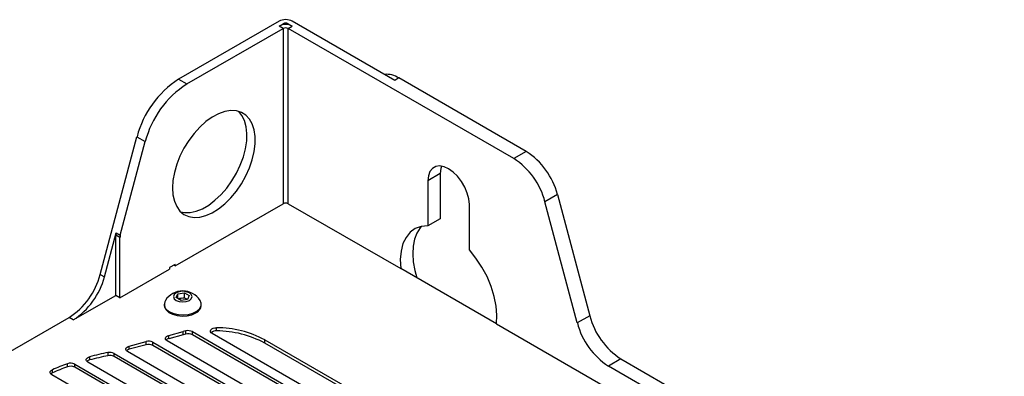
# Model space of a CAD drawing. Header units: millimetres. Extents: x 155400 to 158181, y 110641 to 115017.
# Tile 125 of 126: x 157708 to 157960, y 114925 to 115017. Entities that reach past the tile are written whole.
import ezdxf

# ---------------------------------------------------------------- set-up
doc = ezdxf.new("R2010")
doc.units = ezdxf.units.MM

msp = doc.modelspace()

# ---------------------------------------------------------------- linework, layer by layer
at = {"color": 7, "linetype": 'Continuous', "lineweight": 25}
for p, q in [((157774.5, 115016.31), (157748.78, 115001.46)), ((157774.5, 115015.09), (157775.56, 115015.7)), ((157775.56, 115014.48), (157774.5, 115015.09)), ((157775.56, 115015.7), (157775.56, 115015.44)), ((157776.83, 115015.7), (157777.89, 115015.09)), ((157776.83, 115015.44), (157776.83, 115015.7)), ((157776.83, 115014.48), (157777.89, 115015.09)), ((157804.13, 115001.17), (157777.89, 115016.31)), ((157750.9, 115000.24), (157775.56, 115014.48)), ((157775.56, 115014.48), (157775.56, 114969.57)), ((157834.6, 114981.13), (157776.83, 115014.48)), ((157776.83, 114969.57), (157776.83, 115014.48)), ((157748.78, 115001.46), (157750.9, 115000.24)), ((157805.19, 115001.78), (157804.13, 115001.17)), ((157837.78, 114982.96), (157805.19, 115001.78)), ((157728.73, 114951.43), (157738.14, 114986.73)), ((157733.86, 114961.47), (157740.27, 114985.51)), ((157738.14, 114986.73), (157740.27, 114985.51)), ((157837.78, 114982.96), (157834.6, 114981.13)), ((157815.79, 114977.29), (157812.61, 114975.45)), ((157815.79, 114977.29), (157815.79, 114965.7)), ((157812.61, 114975.45), (157812.61, 114963.86)), ((157747.91, 114953.61), (157775.56, 114969.57)), ((157776.83, 114969.57), (157805.67, 114952.92)), ((157845.76, 114971.91), (157842.58, 114970.08)), ((157850.86, 114938.99), (157842.58, 114970.08)), ((157845.76, 114971.91), (157854.05, 114940.83)), ((157823.22, 114957.74), (157823.22, 114969.33)), ((157815.79, 114965.7), (157812.61, 114963.86)), ((157729.79, 114950.82), (157732.79, 114962.08)), ((157732.79, 114962.08), (157733.86, 114961.47)), ((157732.71, 114946.05), (157732.71, 114961.47)), ((157733.77, 114960.86), (157732.71, 114961.47)), ((157733.77, 114945.44), (157733.77, 114960.86)), ((157733.77, 114945.44), (157746.5, 114952.79)), ((157747.91, 114954.01), (157746.5, 114953.2)), ((157746.5, 114953.2), (157746.5, 114952.79)), ((157747.91, 114953.61), (157747.56, 114953.81)), ((157747.91, 114953.61), (157747.91, 114954.01)), ((157830.16, 114938.78), (157805.67, 114952.92)), ((157728.73, 114951.43), (157729.79, 114950.82)), ((157721.82, 114939.77), (157732.71, 114946.05)), ((157733.77, 114945.44), (157732.71, 114946.05)), ((157748.18, 114945.49), (157748.63, 114946.46)), ((157749.41, 114944.78), (157748.18, 114945.49)), ((157748.63, 114946.46), (157750.3, 114946.71)), ((157748.63, 114945.23), (157748.63, 114946.46)), ((157748.7, 114945.19), (157749.47, 114945.31)), ((157751.08, 114945.04), (157749.41, 114944.78)), ((157749.47, 114945.31), (157750.3, 114945.44)), ((157750.3, 114946.71), (157751.53, 114946.01)), ((157750.3, 114945.44), (157750.3, 114946.71)), ((157750.3, 114945.44), (157750.92, 114945.09)), ((157751.01, 114945.03), (157750.92, 114945.09)), ((157750.92, 114945.09), (157751.01, 114945.03)), ((157751.53, 114946.01), (157751.08, 114945.04)), ((157745.11, 114943.81), (157745.11, 114943.5)), ((157754.61, 114943.5), (157754.61, 114943.81)), ((157636.47, 114891.72), (157720.76, 114940.38)), ((157721.82, 114939.77), (157720.76, 114940.38)), ((157854.05, 114940.83), (157850.86, 114938.99)), ((157746.27, 114935.79), (157749.96, 114936.78)), ((157749.96, 114935.96), (157749.96, 114936.78)), ((157750.68, 114936.15), (157750.68, 114936.96)), ((157752.32, 114936.78), (157788.31, 114916)), ((157752.32, 114935.96), (157752.32, 114936.78)), ((157758.51, 114936.96), (157758.51, 114937.77)), ((157830.16, 114938.78), (157878.02, 114911.15)), ((157736.14, 114933.06), (157740.48, 114934.23)), ((157740.48, 114933.41), (157740.48, 114934.23)), ((157783.01, 114912.94), (157745.84, 114934.39)), ((157749.96, 114935.96), (157746.27, 114934.97)), ((157746.27, 114934.97), (157746.27, 114935.79)), ((157788.31, 114915.18), (157752.32, 114935.96)), ((157790.43, 114917.22), (157757.39, 114936.29)), ((157770.84, 114934.66), (157794.67, 114920.9)), ((157770.84, 114933.84), (157770.84, 114934.66)), ((157740.48, 114933.41), (157736.14, 114932.24)), ((157736.14, 114932.24), (157736.14, 114933.06)), ((157742.18, 114934.06), (157780.89, 114911.71)), ((157742.18, 114933.24), (157742.18, 114934.06)), ((157780.89, 114910.89), (157742.18, 114933.24)), ((157794.67, 114920.08), (157770.84, 114933.84)), ((157726.03, 114929.52), (157726.03, 114930.34)), ((157730.72, 114930.6), (157730.72, 114931.42)), ((157732.26, 114931.21), (157773.46, 114907.43)), ((157732.26, 114930.39), (157732.26, 114931.21)), ((157773.46, 114906.61), (157732.26, 114930.39)), ((157775.58, 114908.65), (157735.72, 114931.66)), ((157862.02, 114929.78), (157858.84, 114927.94)), ((157862.02, 114929.78), (158006.45, 114846.4)), ((157716.47, 114926.2), (157716.47, 114927.02)), ((157720.34, 114927.75), (157720.34, 114928.57)), ((157722.2, 114928.45), (157766.04, 114903.14)), ((157722.2, 114927.63), (157722.2, 114928.45)), ((157766.04, 114902.32), (157722.2, 114927.63)), ((157768.16, 114904.36), (157725.59, 114928.94)), ((158003.27, 114844.56), (157858.84, 114927.94)), ((157760.73, 114900.08), (157716.32, 114925.72))]:
    msp.add_line(p, q, dxfattribs=at)
at = {"color": 7, "linetype": 'Continuous', "lineweight": 25, "flags": 128}
for points in [[(157747.2, 114973.61), (157747.33, 114971.81), (157747.7, 114970.2), (157748.31, 114968.81), (157749.14, 114967.68), (157750.17, 114966.83), (157751.38, 114966.28), (157752.74, 114966.05), (157754.23, 114966.14), (157755.79, 114966.54), (157757.41, 114967.26), (157759.03, 114968.27), (157760.62, 114969.55), (157762.15, 114971.06), (157763.58, 114972.78), (157764.87, 114974.66), (157765.99, 114976.67), (157766.93, 114978.74), (157767.65, 114980.83), (157768.14, 114982.91), (157768.39, 114984.9), (157768.39, 114986.78), (157768.14, 114988.49), (157767.65, 114989.99), (157766.93, 114991.26), (157765.99, 114992.25), (157764.87, 114992.95), (157763.58, 114993.34), (157762.15, 114993.42), (157760.62, 114993.17), (157759.03, 114992.6), (157757.41, 114991.74), (157755.79, 114990.59), (157754.23, 114989.19), (157752.74, 114987.57), (157751.38, 114985.76), (157750.17, 114983.82), (157749.14, 114981.77), (157748.31, 114979.68), (157747.7, 114977.59), (157747.33, 114975.55), (157747.2, 114973.61)], [(157749.33, 114967.49), (157750.27, 114967.3), (157751.73, 114967.31), (157753.27, 114967.64), (157754.88, 114968.28), (157756.5, 114969.22), (157758.11, 114970.43), (157759.66, 114971.89), (157761.11, 114973.56), (157762.44, 114975.41), (157763.61, 114977.38), (157764.59, 114979.44), (157765.37, 114981.54), (157765.92, 114983.62), (157766.23, 114985.64), (157766.29, 114987.55), (157766.1, 114989.3), (157765.67, 114990.86), (157765.01, 114992.19), (157764.17, 114993.21)], [(157823.22, 114969.33), (157823.09, 114970.77), (157822.69, 114972.29), (157822.06, 114973.81), (157821.22, 114975.27), (157820.22, 114976.58), (157819.1, 114977.68), (157817.92, 114978.51), (157816.74, 114979.04), (157815.61, 114979.23), (157814.61, 114979.08), (157813.77, 114978.6), (157813.14, 114977.8), (157812.75, 114976.73), (157812.61, 114975.45)], [(157816.11, 114979.19), (157815.93, 114978.57), (157815.79, 114977.29)], [(157812.61, 114963.86), (157810.91, 114963.71), (157809.38, 114963.17), (157808.07, 114962.23), (157807.01, 114960.94), (157806.22, 114959.32), (157805.73, 114957.41), (157805.54, 114955.26), (157805.67, 114952.92)], [(157810.9, 114963.71), (157810.61, 114963.37), (157809.79, 114962.05), (157809.19, 114960.49), (157808.83, 114958.71), (157808.72, 114956.75), (157808.86, 114954.65), (157809.25, 114952.45), (157809.76, 114950.56)], [(157830.16, 114938.78), (157830.29, 114940.97), (157830.1, 114943.34), (157829.61, 114945.82), (157828.82, 114948.35), (157827.76, 114950.87), (157826.45, 114953.32), (157824.92, 114955.63), (157823.22, 114957.74)], [(157748.18, 114944.78), (157748.95, 114944.48), (157749.86, 114944.38), (157750.77, 114944.48), (157751.54, 114944.78), (157752.05, 114945.22), (157752.23, 114945.75), (157752.05, 114946.27), (157751.54, 114946.72), (157750.77, 114947.01), (157749.86, 114947.12), (157748.95, 114947.01), (157748.18, 114946.72), (157747.66, 114946.27), (157747.48, 114945.75), (157747.66, 114945.22), (157748.18, 114944.78)], [(157746.5, 114941.87), (157747.53, 114941.42), (157748.73, 114941.15), (157750.02, 114941.07), (157751.29, 114941.2), (157752.46, 114941.52), (157753.44, 114942.01), (157754.15, 114942.64), (157754.54, 114943.35), (157754.58, 114944.09), (157754.3, 114944.79)], [(157745.11, 114943.5), (157745.18, 114943.04), (157745.57, 114942.32), (157746.28, 114941.7), (157747.25, 114941.21), (157748.42, 114940.89), (157749.69, 114940.76), (157750.98, 114940.84), (157752.18, 114941.11), (157753.22, 114941.56)], [(157757.39, 114936.29), (157757.13, 114936.5), (157756.98, 114936.75), (157756.96, 114937), (157757.08, 114937.25), (157757.32, 114937.47), (157757.66, 114937.64), (157758.07, 114937.74), (157758.51, 114937.77)], [(157745.84, 114934.39), (157745.62, 114934.55), (157745.47, 114934.74), (157745.41, 114934.95), (157745.43, 114935.15), (157745.53, 114935.35), (157745.71, 114935.53), (157745.96, 114935.68), (157746.27, 114935.79)], [(157735.72, 114931.66), (157735.49, 114931.83), (157735.35, 114932.02), (157735.28, 114932.22), (157735.3, 114932.43), (157735.4, 114932.62), (157735.59, 114932.8), (157735.84, 114932.95), (157736.14, 114933.06)], [(157725.59, 114928.94), (157725.37, 114929.1), (157725.22, 114929.29), (157725.15, 114929.49), (157725.17, 114929.7), (157725.28, 114929.9), (157725.46, 114930.08), (157725.72, 114930.23), (157726.03, 114930.34)], [(157716.32, 114925.72), (157716.12, 114925.86), (157715.98, 114926.02), (157715.9, 114926.2), (157715.88, 114926.39), (157715.94, 114926.57), (157716.06, 114926.74), (157716.24, 114926.89), (157716.47, 114927.02)]]:
    msp.add_lwpolyline(points, dxfattribs=at)
at = {"color": 7, "linetype": 'Continuous', "lineweight": 25}
for centre, radius, start, end in [((157776.2, 115013.04), 3.69, 62.6097, 117.3903), ((157776.2, 115011.81), 3.69, 62.6097, 117.3903), ((157776.2, 115014.47), 1.38, 62.6097, 117.3903), ((157776.2, 115013.25), 1.38, 62.6097, 117.3903), ((157801.97, 114996.81), 5.92, 57.1378, 94.9514), ((157762.36, 114980.46), 25.01, 122.8922, 165.4815), ((157764.48, 114979.23), 25.01, 122.8922, 165.4815), ((157827.6, 114967.21), 18.76, 14.5185, 57.1078), ((157824.41, 114965.37), 18.76, 14.5185, 57.1078), ((157776.2, 114968.34), 1.38, 62.6097, 117.3903), ((157735.09, 114961.45), 2.38, 164.5964, 179.4278), ((157736.15, 114960.83), 2.38, 164.5964, 179.4278), ((157710.57, 114956.13), 18.76, 302.8922, 345.4815), ((157711.63, 114955.52), 18.76, 302.8922, 345.4815), ((157749.86, 114941.87), 5.32, 33.3353, 146.6647), ((157747.19, 114943.79), 2.04, 150.6677, 250.09), ((157749.75, 114943.35), 1.98, 98.0612, 117.2211), ((157749.86, 114943.04), 2.3, 62.6428, 99.7711), ((157752.25, 114943.72), 2.37, 294.0627, 354.6172), ((157872.21, 114945.53), 18.76, 194.5185, 237.1078), ((157756.96, 114910.76), 26.95, 103.4852, 105.0618), ((157751.25, 114934.69), 2.34, 62.8544, 104.0831), ((157758.36, 114935.11), 1.85, 85.1439, 131.4204), ((157758.42, 114911.46), 26.32, 61.8344, 89.7863), ((157758.42, 114910.64), 26.32, 61.8344, 89.7863), ((157869.03, 114943.7), 18.76, 194.5185, 237.1078), ((157741.11, 114931.97), 2.35, 62.8968, 105.4788), ((157746.58, 114933.58), 1.43, 102.689, 134.6311), ((157756.96, 114909.94), 26.95, 103.4852, 105.0618), ((157751.25, 114933.88), 2.34, 62.8544, 104.0831), ((157736.46, 114930.85), 1.43, 102.689, 134.6311), ((157741.11, 114931.15), 2.35, 62.8968, 105.4788), ((157726.33, 114928.12), 1.43, 102.4402, 134.572), ((157745.18, 114857.86), 74.97, 101.1238, 104.803), ((157745.18, 114857.04), 74.97, 101.1238, 104.803), ((157731.2, 114929.14), 2.32, 62.7644, 101.9602), ((157731.2, 114928.33), 2.32, 62.7644, 101.9602), ((157740.71, 114872.08), 60.04, 109.8266, 113.8095), ((157740.71, 114871.27), 60.04, 109.8266, 113.8095), ((157721.13, 114926.35), 2.35, 62.9362, 109.5598), ((157721.13, 114925.54), 2.35, 62.9362, 109.5598), ((157716.91, 114925.11), 1.17, 111.9752, 136.4295)]:
    msp.add_arc(centre, radius, start, end, dxfattribs=at)

doc.saveas('drawing.dxf')
